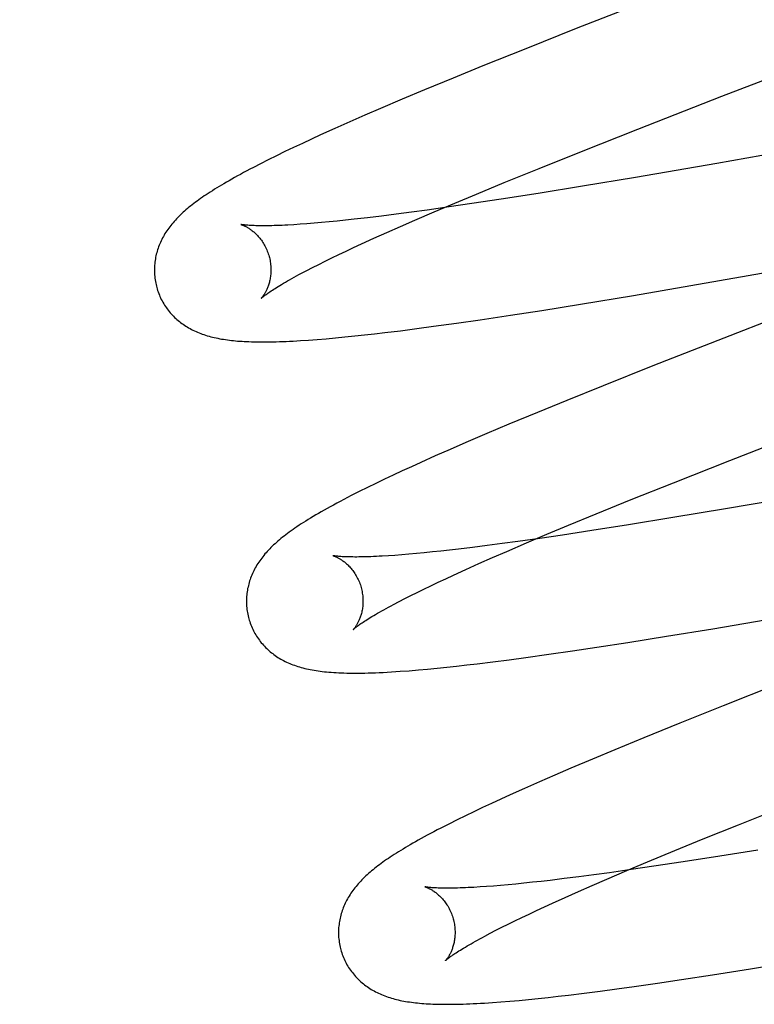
# Model space of a CAD drawing. Header units: inches. Extents: x 0 to 283, y 0 to 183.
# Tile 52 of 79: x 89.69 to 89.816, y 101.76 to 101.929. Entities that reach past the tile are written whole.
import ezdxf

# ---------------------------------------------------------------- set-up
doc = ezdxf.new("R2010")
doc.units = ezdxf.units.IN
doc.header["$LTSCALE"] = 15.583333
doc.header["$MEASUREMENT"] = 0
doc.linetypes.add('HIDDEN', pattern=[0.2, 0.1, -0.1])
doc.layers.add('DEFAULT_2', color=8, linetype='HIDDEN')

msp = doc.modelspace()

# ---------------------------------------------------------------- linework, layer by layer
at = {"layer": 'DEFAULT_2', "color": 8, "linetype": 'HIDDEN'}
for p, q in [((89.80002, 101.93311), (89.78554, 101.92744)), ((89.78554, 101.92744), (89.77686, 101.924)), ((89.81053, 101.91584), (89.83622, 101.92578)), ((89.77686, 101.924), (89.76951, 101.92104)), ((89.76951, 101.92104), (89.76442, 101.91896)), ((89.76442, 101.91896), (89.75949, 101.91693)), ((89.75949, 101.91693), (89.75567, 101.91533)), ((89.75567, 101.91533), (89.75198, 101.91375)), ((89.7961, 101.9102), (89.81053, 101.91584)), ((89.75198, 101.91375), (89.74929, 101.91259)), ((89.74929, 101.91259), (89.74668, 101.91145)), ((89.855, 101.91223), (89.80967, 101.90434)), ((89.74415, 101.91033), (89.74169, 101.90922)), ((89.74668, 101.91145), (89.74415, 101.91033)), ((89.78641, 101.90638), (89.7961, 101.9102)), ((89.74011, 101.90849), (89.73856, 101.90777)), ((89.74169, 101.90922), (89.74011, 101.90849)), ((89.73704, 101.90706), (89.73555, 101.90635)), ((89.73856, 101.90777), (89.73704, 101.90706)), ((89.73271, 101.90495), (89.73139, 101.90428)), ((89.7341, 101.90564), (89.73271, 101.90495)), ((89.73555, 101.90635), (89.7341, 101.90564)), ((89.77916, 101.90347), (89.78641, 101.90638)), ((89.73139, 101.90428), (89.73016, 101.90365)), ((89.77318, 101.90104), (89.77916, 101.90347)), ((89.80967, 101.90434), (89.79568, 101.90194)), ((89.79568, 101.90194), (89.78663, 101.90043)), ((89.7684, 101.89908), (89.77318, 101.90104)), ((89.78663, 101.90043), (89.77898, 101.89919)), ((89.76473, 101.89754), (89.7684, 101.89908)), ((89.77267, 101.8982), (89.76762, 101.89744)), ((89.77898, 101.89919), (89.77267, 101.8982)), ((89.76372, 101.89687), (89.75998, 101.89634)), ((89.76119, 101.89605), (89.76473, 101.89754)), ((89.76762, 101.89744), (89.76372, 101.89687)), ((89.74742, 101.89475), (89.74594, 101.89459)), ((89.74973, 101.89501), (89.74742, 101.89475)), ((89.75214, 101.89531), (89.74973, 101.89501)), ((89.75466, 101.89562), (89.75214, 101.89531)), ((89.75727, 101.89597), (89.75466, 101.89562)), ((89.75998, 101.89634), (89.75727, 101.89597)), ((89.75782, 101.8946), (89.76119, 101.89605)), ((89.73818, 101.89389), (89.73709, 101.89382)), ((89.73934, 101.89398), (89.73818, 101.89389)), ((89.74055, 101.89407), (89.73934, 101.89398)), ((89.74182, 101.89418), (89.74055, 101.89407)), ((89.74314, 101.89431), (89.74182, 101.89418)), ((89.74451, 101.89444), (89.74314, 101.89431)), ((89.74594, 101.89459), (89.74451, 101.89444)), ((89.75306, 101.89251), (89.75539, 101.89354)), ((89.75539, 101.89354), (89.75782, 101.8946)), ((89.74871, 101.89054), (89.75083, 101.89151)), ((89.75083, 101.89151), (89.75306, 101.89251)), ((89.79536, 101.88171), (89.85798, 101.89255)), ((89.74605, 101.8893), (89.74735, 101.88991)), ((89.74735, 101.88991), (89.74871, 101.89054)), ((89.74244, 101.88756), (89.74359, 101.88812)), ((89.74359, 101.88812), (89.74479, 101.8887)), ((89.74479, 101.8887), (89.74605, 101.8893)), ((89.84855, 101.88899), (89.81085, 101.87438)), ((89.73933, 101.88598), (89.74031, 101.88649)), ((89.74031, 101.88649), (89.74135, 101.88702)), ((89.74135, 101.88702), (89.74244, 101.88756)), ((89.73841, 101.8855), (89.73933, 101.88598)), ((89.78626, 101.8802), (89.79536, 101.88171)), ((89.77962, 101.87914), (89.78626, 101.8802)), ((89.76903, 101.87753), (89.77425, 101.87831)), ((89.77425, 101.87831), (89.77962, 101.87914)), ((89.7582, 101.87601), (89.76106, 101.8764)), ((89.76106, 101.8764), (89.76498, 101.87694)), ((89.76498, 101.87694), (89.76903, 101.87753)), ((89.74422, 101.87441), (89.74586, 101.87457)), ((89.74586, 101.87457), (89.74753, 101.87474)), ((89.74753, 101.87474), (89.74922, 101.87492)), ((89.74922, 101.87492), (89.75094, 101.87512)), ((89.75094, 101.87512), (89.7527, 101.87532)), ((89.7527, 101.87532), (89.75541, 101.87565)), ((89.75541, 101.87565), (89.7582, 101.87601)), ((89.73963, 101.87404), (89.74109, 101.87415)), ((89.74109, 101.87415), (89.74262, 101.87427)), ((89.74262, 101.87427), (89.74422, 101.87441)), ((89.81085, 101.87438), (89.7987, 101.86961)), ((89.7987, 101.86961), (89.79013, 101.8662)), ((89.79013, 101.8662), (89.7839, 101.86368)), ((89.7839, 101.86368), (89.77886, 101.86162)), ((89.77886, 101.86162), (89.77399, 101.8596)), ((89.77399, 101.8596), (89.77022, 101.85801)), ((89.77022, 101.85801), (89.76658, 101.85645)), ((89.81187, 101.85341), (89.8263, 101.85904)), ((89.76658, 101.85645), (89.76393, 101.8553)), ((89.76393, 101.8553), (89.76136, 101.85417)), ((89.75887, 101.85306), (89.75725, 101.85232)), ((89.76136, 101.85417), (89.75887, 101.85306)), ((89.80219, 101.84958), (89.81187, 101.85341)), ((89.75413, 101.85088), (89.75263, 101.85017)), ((89.75567, 101.8516), (89.75413, 101.85088)), ((89.75725, 101.85232), (89.75567, 101.8516)), ((89.75116, 101.84947), (89.74973, 101.84877)), ((89.75263, 101.85017), (89.75116, 101.84947)), ((89.79493, 101.84668), (89.80219, 101.84958)), ((89.74831, 101.84807), (89.74694, 101.84737)), ((89.74973, 101.84877), (89.74831, 101.84807)), ((89.82508, 101.84748), (89.81112, 101.84509)), ((89.78896, 101.84425), (89.79493, 101.84668)), ((89.78418, 101.84228), (89.78896, 101.84425)), ((89.81112, 101.84509), (89.80209, 101.84359)), ((89.80209, 101.84359), (89.79447, 101.84235)), ((89.77698, 101.83925), (89.78051, 101.84075)), ((89.78051, 101.84075), (89.78418, 101.84228)), ((89.78818, 101.84137), (89.78315, 101.84061)), ((89.79447, 101.84235), (89.78818, 101.84137)), ((89.77285, 101.83915), (89.77024, 101.83881)), ((89.77554, 101.83952), (89.77285, 101.83915)), ((89.7736, 101.8378), (89.77698, 101.83925)), ((89.77927, 101.84004), (89.77554, 101.83952)), ((89.78315, 101.84061), (89.77927, 101.84004)), ((89.75683, 101.83732), (89.7556, 101.83722)), ((89.75812, 101.83744), (89.75683, 101.83732)), ((89.75946, 101.83757), (89.75812, 101.83744)), ((89.76085, 101.83771), (89.75946, 101.83757)), ((89.7623, 101.83786), (89.76085, 101.83771)), ((89.76379, 101.83802), (89.7623, 101.83786)), ((89.76534, 101.8382), (89.76379, 101.83802)), ((89.76774, 101.83849), (89.76534, 101.8382)), ((89.77024, 101.83881), (89.76774, 101.83849)), ((89.77118, 101.83674), (89.7736, 101.8378)), ((89.75443, 101.83713), (89.75331, 101.83706)), ((89.7556, 101.83722), (89.75443, 101.83713)), ((89.76662, 101.83471), (89.76885, 101.83571)), ((89.76885, 101.83571), (89.77118, 101.83674)), ((89.7645, 101.83375), (89.76662, 101.83471)), ((89.76058, 101.83191), (89.76184, 101.83251)), ((89.76184, 101.83251), (89.76314, 101.83312)), ((89.76314, 101.83312), (89.7645, 101.83375)), ((89.75714, 101.83023), (89.75824, 101.83077)), ((89.75824, 101.83077), (89.75938, 101.83133)), ((89.75938, 101.83133), (89.76058, 101.83191)), ((89.7542, 101.82871), (89.75513, 101.82919)), ((89.75513, 101.82919), (89.75611, 101.8297)), ((89.75611, 101.8297), (89.75714, 101.83023)), ((89.80896, 101.82455), (89.82061, 101.82651)), ((89.80101, 101.82325), (89.80896, 101.82455)), ((89.78904, 101.82137), (89.7944, 101.82219)), ((89.7944, 101.82219), (89.80101, 101.82325)), ((89.78082, 101.82016), (89.78487, 101.82074)), ((89.78487, 101.82074), (89.78904, 101.82137)), ((89.76851, 101.81853), (89.77122, 101.81887)), ((89.77122, 101.81887), (89.77401, 101.81922)), ((89.77401, 101.81922), (89.77688, 101.81961)), ((89.77688, 101.81961), (89.78082, 101.82016)), ((89.75687, 101.81735), (89.75845, 101.81748)), ((89.75845, 101.81748), (89.76003, 101.81762)), ((89.76003, 101.81762), (89.76165, 101.81778)), ((89.76165, 101.81778), (89.76331, 101.81795)), ((89.76331, 101.81795), (89.76501, 101.81813)), ((89.76501, 101.81813), (89.76674, 101.81833)), ((89.76674, 101.81833), (89.76851, 101.81853)), ((89.82056, 101.81521), (89.81072, 101.81132)), ((89.81072, 101.81132), (89.80329, 101.80835)), ((89.80329, 101.80835), (89.79713, 101.80585)), ((89.79713, 101.80585), (89.79216, 101.8038)), ((89.79216, 101.8038), (89.78831, 101.80219)), ((89.78831, 101.80219), (89.78458, 101.80061)), ((89.78458, 101.80061), (89.78187, 101.79944)), ((89.78187, 101.79944), (89.77923, 101.79829)), ((89.77667, 101.79716), (89.77418, 101.79605)), ((89.77923, 101.79829), (89.77667, 101.79716)), ((89.77257, 101.79531), (89.771, 101.79459)), ((89.77418, 101.79605), (89.77257, 101.79531)), ((89.76946, 101.79387), (89.76797, 101.79317)), ((89.771, 101.79459), (89.76946, 101.79387)), ((89.81336, 101.79094), (89.82176, 101.79429)), ((89.76509, 101.79176), (89.76368, 101.79106)), ((89.76652, 101.79246), (89.76509, 101.79176)), ((89.76797, 101.79317), (89.76652, 101.79246)), ((89.76368, 101.79106), (89.76233, 101.79037)), ((89.8073, 101.7885), (89.81336, 101.79094)), ((89.80244, 101.78651), (89.8073, 101.7885)), ((89.79777, 101.78457), (89.80244, 101.78651)), ((89.81018, 101.78555), (89.80389, 101.78457)), ((89.81671, 101.7866), (89.81018, 101.78555)), ((89.79419, 101.78307), (89.79777, 101.78457)), ((89.79886, 101.78381), (89.79498, 101.78324)), ((89.80389, 101.78457), (89.79886, 101.78381)), ((89.78345, 101.78169), (89.78105, 101.7814)), ((89.78595, 101.782), (89.78345, 101.78169)), ((89.78856, 101.78235), (89.78595, 101.782)), ((89.78829, 101.78053), (89.79076, 101.7816)), ((89.79125, 101.78271), (89.78856, 101.78235)), ((89.79076, 101.7816), (89.79419, 101.78307)), ((89.79498, 101.78324), (89.79125, 101.78271)), ((89.77015, 101.78034), (89.76904, 101.78026)), ((89.77132, 101.78042), (89.77015, 101.78034)), ((89.77255, 101.78053), (89.77132, 101.78042)), ((89.77384, 101.78064), (89.77255, 101.78053)), ((89.77518, 101.78077), (89.77384, 101.78064)), ((89.77657, 101.78091), (89.77518, 101.78077)), ((89.77801, 101.78106), (89.77657, 101.78091)), ((89.7795, 101.78122), (89.77801, 101.78106)), ((89.78105, 101.7814), (89.7795, 101.78122)), ((89.78591, 101.77949), (89.78829, 101.78053)), ((89.78146, 101.77749), (89.78364, 101.77848)), ((89.78364, 101.77848), (89.78591, 101.77949)), ((89.77872, 101.77623), (89.78007, 101.77685)), ((89.78007, 101.77685), (89.78146, 101.77749)), ((89.775, 101.77446), (89.77619, 101.77503)), ((89.77619, 101.77503), (89.77743, 101.77562)), ((89.77743, 101.77562), (89.77872, 101.77623)), ((89.77176, 101.77284), (89.77278, 101.77336)), ((89.77278, 101.77336), (89.77386, 101.7739)), ((89.77386, 101.7739), (89.775, 101.77446)), ((89.76988, 101.77185), (89.77079, 101.77234)), ((89.77079, 101.77234), (89.77176, 101.77284)), ((89.81545, 101.76624), (89.82333, 101.76752)), ((89.80358, 101.76439), (89.80889, 101.7652)), ((89.80889, 101.7652), (89.81545, 101.76624)), ((89.79252, 101.7628), (89.79545, 101.7632)), ((89.79545, 101.7632), (89.79946, 101.76378)), ((89.79946, 101.76378), (89.80358, 101.76439)), ((89.78069, 101.76133), (89.78242, 101.76152)), ((89.78242, 101.76152), (89.78418, 101.76173)), ((89.78418, 101.76173), (89.78688, 101.76206)), ((89.78688, 101.76206), (89.78966, 101.76242)), ((89.78966, 101.76242), (89.79252, 101.7628)), ((89.77114, 101.76045), (89.77259, 101.76056)), ((89.77259, 101.76056), (89.77413, 101.76068)), ((89.77413, 101.76068), (89.77573, 101.76082)), ((89.77573, 101.76082), (89.77735, 101.76098)), ((89.77735, 101.76098), (89.77901, 101.76115)), ((89.77901, 101.76115), (89.78069, 101.76133))]:
    msp.add_line(p, q, dxfattribs=at)
for points in [[(89.73016, 101.90365), (89.72957, 101.90334), (89.729, 101.90304), (89.72846, 101.90275), (89.72792, 101.90246), (89.72741, 101.90218), (89.72692, 101.90191), (89.72644, 101.90164), (89.72597, 101.90137), (89.72553, 101.90112), (89.72509, 101.90086), (89.72467, 101.90061), (89.72426, 101.90037), (89.72387, 101.90013), (89.72349, 101.89989), (89.72311, 101.89966), (89.72275, 101.89943), (89.7224, 101.8992), (89.72206, 101.89897), (89.72173, 101.89875), (89.72141, 101.89853), (89.72109, 101.89831), (89.72078, 101.89809), (89.72049, 101.89788), (89.7202, 101.89766), (89.71991, 101.89745), (89.71964, 101.89724), (89.71936, 101.89702), (89.7191, 101.89681), (89.71884, 101.89659), (89.71859, 101.89638)], [(89.71859, 101.89638), (89.71834, 101.89617), (89.7181, 101.89595), (89.71787, 101.89573), (89.71763, 101.89551), (89.71741, 101.89529), (89.71719, 101.89507), (89.71698, 101.89485), (89.71677, 101.89463), (89.71656, 101.8944), (89.71637, 101.89417), (89.71618, 101.89394), (89.71599, 101.89371), (89.71581, 101.89348), (89.71563, 101.89325), (89.71547, 101.89301), (89.7153, 101.89277), (89.71515, 101.89253), (89.71499, 101.89229), (89.71485, 101.89204), (89.71471, 101.8918), (89.71457, 101.89155), (89.71444, 101.8913), (89.71432, 101.89105), (89.71421, 101.8908), (89.7141, 101.89055), (89.71399, 101.8903), (89.7139, 101.89004), (89.71381, 101.88979), (89.71372, 101.88953), (89.71364, 101.88928), (89.71357, 101.88902), (89.7135, 101.88875), (89.71344, 101.88849), (89.71338, 101.88823), (89.71334, 101.88796), (89.71329, 101.88769), (89.71325, 101.88742), (89.71322, 101.88714), (89.7132, 101.88687), (89.71318, 101.88659), (89.71317, 101.88632), (89.71317, 101.88604), (89.71317, 101.88576), (89.71318, 101.88549), (89.7132, 101.88521), (89.71322, 101.88493), (89.71325, 101.88465), (89.71329, 101.88437), (89.71334, 101.8841), (89.71339, 101.88382), (89.71345, 101.88355), (89.71351, 101.88328), (89.71357, 101.88305)], [(89.72801, 101.89387), (89.72799, 101.89387), (89.72798, 101.89387), (89.72798, 101.89387), (89.72798, 101.89387), (89.728, 101.89387), (89.72802, 101.89386), (89.72805, 101.89385), (89.72808, 101.89384), (89.72813, 101.89383), (89.72818, 101.89381), (89.72823, 101.89379), (89.72829, 101.89377), (89.72836, 101.89374), (89.72843, 101.89371), (89.72851, 101.89368), (89.72859, 101.89364), (89.72867, 101.8936), (89.72876, 101.89356), (89.72886, 101.89351), (89.72896, 101.89346), (89.72906, 101.8934), (89.72916, 101.89334), (89.72927, 101.89328), (89.72938, 101.89321), (89.72949, 101.89313), (89.72961, 101.89305), (89.72973, 101.89297), (89.72985, 101.89288), (89.72997, 101.89278), (89.73009, 101.89268), (89.73022, 101.89258), (89.73035, 101.89246), (89.73047, 101.89235), (89.73061, 101.89222), (89.73074, 101.89209), (89.73087, 101.89195), (89.731, 101.89181), (89.73113, 101.89165), (89.73126, 101.8915), (89.73139, 101.89133), (89.73152, 101.89116), (89.73165, 101.89098), (89.73177, 101.89079), (89.73189, 101.89059), (89.73201, 101.89039), (89.73213, 101.89019), (89.73224, 101.88998), (89.73234, 101.88976), (89.73244, 101.88954), (89.73254, 101.88931), (89.73263, 101.88908), (89.73271, 101.88885), (89.73278, 101.88861), (89.73284, 101.8884)], [(89.73709, 101.89382), (89.73606, 101.89376), (89.73556, 101.89374), (89.73508, 101.89371), (89.73462, 101.89369), (89.73417, 101.89368), (89.73374, 101.89366), (89.73333, 101.89365), (89.73293, 101.89365), (89.73254, 101.89364), (89.73218, 101.89364), (89.73182, 101.89363), (89.73149, 101.89364), (89.73117, 101.89364), (89.73087, 101.89364), (89.73058, 101.89365), (89.73031, 101.89366), (89.73006, 101.89367), (89.72982, 101.89368), (89.7296, 101.89369), (89.7294, 101.89371), (89.72921, 101.89372), (89.72903, 101.89373), (89.72887, 101.89375), (89.72873, 101.89376), (89.7286, 101.89378), (89.72848, 101.89379), (89.72838, 101.89381), (89.72829, 101.89382), (89.72821, 101.89383), (89.72814, 101.89384), (89.72809, 101.89385), (89.72805, 101.89386), (89.72802, 101.89387), (89.72801, 101.89387)], [(89.73284, 101.8884), (89.7329, 101.88819), (89.73296, 101.88795), (89.73301, 101.88771), (89.73305, 101.88746), (89.73309, 101.88722), (89.73311, 101.88698), (89.73314, 101.88674), (89.73315, 101.8865), (89.73316, 101.88626), (89.73316, 101.88603), (89.73316, 101.8858), (89.73315, 101.88558), (89.73313, 101.88536), (89.73311, 101.88514), (89.73309, 101.88493), (89.73305, 101.88473), (89.73302, 101.88453), (89.73298, 101.88434), (89.73294, 101.88415), (89.7329, 101.88397), (89.73285, 101.8838), (89.7328, 101.88363), (89.73275, 101.88347), (89.73269, 101.88331), (89.73264, 101.88316), (89.73258, 101.88302), (89.73253, 101.88288), (89.73247, 101.88274), (89.73241, 101.88262), (89.73235, 101.88249), (89.73229, 101.88238), (89.73223, 101.88227), (89.73218, 101.88216), (89.73212, 101.88206), (89.73206, 101.88197), (89.73201, 101.88188), (89.73195, 101.88179), (89.7319, 101.88172), (89.73185, 101.88164), (89.7318, 101.88157), (89.73176, 101.88151), (89.73171, 101.88146), (89.73167, 101.8814), (89.73164, 101.88136), (89.7316, 101.88132), (89.73157, 101.88128), (89.73155, 101.88126), (89.73153, 101.88123), (89.73151, 101.88122), (89.7315, 101.88121), (89.7315, 101.88121)], [(89.7315, 101.88121), (89.73151, 101.88122), (89.73153, 101.88123), (89.73155, 101.88126), (89.73159, 101.88128), (89.73163, 101.88132), (89.73168, 101.88136), (89.73174, 101.88142), (89.73181, 101.88147), (89.73189, 101.88154), (89.73199, 101.88161), (89.73209, 101.88169), (89.73221, 101.88178), (89.73234, 101.88188), (89.73249, 101.88198), (89.73264, 101.88209), (89.73281, 101.88221), (89.733, 101.88233), (89.7332, 101.88247), (89.73341, 101.88261), (89.73364, 101.88275), (89.73388, 101.88291), (89.73414, 101.88307), (89.73441, 101.88324), (89.7347, 101.88341), (89.735, 101.88359), (89.73532, 101.88378), (89.73566, 101.88398), (89.736, 101.88418), (89.73637, 101.88438), (89.73675, 101.88459), (89.73714, 101.88481), (89.73755, 101.88504), (89.73797, 101.88526), (89.73841, 101.8855)], [(89.71357, 101.88305), (89.71364, 101.88282), (89.71372, 101.88255), (89.71382, 101.88229), (89.71391, 101.88203), (89.71402, 101.88177), (89.71413, 101.88151), (89.71424, 101.88126), (89.71436, 101.88101), (89.71449, 101.88076), (89.71463, 101.88052), (89.71477, 101.88028), (89.71491, 101.88005), (89.71506, 101.87981), (89.71522, 101.87959), (89.71538, 101.87937), (89.71555, 101.87915), (89.71572, 101.87894), (89.71589, 101.87873), (89.71607, 101.87852), (89.71626, 101.87832), (89.71645, 101.87813), (89.71664, 101.87794), (89.71683, 101.87776), (89.71703, 101.87758), (89.71724, 101.8774), (89.71745, 101.87723), (89.71766, 101.87707), (89.71787, 101.8769), (89.7181, 101.87675), (89.71832, 101.87659), (89.71855, 101.87644), (89.71879, 101.87629), (89.71903, 101.87615), (89.71928, 101.87601), (89.71953, 101.87588), (89.71979, 101.87575), (89.72005, 101.87562), (89.72031, 101.8755), (89.72057, 101.87539), (89.72084, 101.87528), (89.72111, 101.87517), (89.72139, 101.87507), (89.72167, 101.87497), (89.72196, 101.87488), (89.72225, 101.87479), (89.72254, 101.8747), (89.72284, 101.87462), (89.72314, 101.87454), (89.72344, 101.87447), (89.72375, 101.8744), (89.72406, 101.87434), (89.72438, 101.87428), (89.7247, 101.87422), (89.72502, 101.87417), (89.72535, 101.87412), (89.72569, 101.87407), (89.72603, 101.87403), (89.72637, 101.87399), (89.72673, 101.87395), (89.72708, 101.87391), (89.72745, 101.87388), (89.72782, 101.87385), (89.7282, 101.87383), (89.72859, 101.87381), (89.72898, 101.87379), (89.72939, 101.87377), (89.7298, 101.87375), (89.73023, 101.87374), (89.73066, 101.87373), (89.73111, 101.87373), (89.73157, 101.87373), (89.73204, 101.87373), (89.73253, 101.87373), (89.73302, 101.87374), (89.73354, 101.87374), (89.73407, 101.87376), (89.73461, 101.87377), (89.73517, 101.87379), (89.73575, 101.87382), (89.73635, 101.87384), (89.73697, 101.87387), (89.73761, 101.87391), (89.73826, 101.87395), (89.73963, 101.87404)], [(89.74694, 101.84737), (89.74628, 101.84703), (89.74564, 101.8467), (89.74503, 101.84638), (89.74444, 101.84606), (89.74387, 101.84575), (89.74332, 101.84545), (89.74279, 101.84516), (89.74228, 101.84487), (89.74178, 101.84459), (89.7413, 101.84432), (89.74084, 101.84405), (89.74039, 101.84378), (89.73996, 101.84352), (89.73954, 101.84326), (89.73913, 101.84301), (89.73874, 101.84276), (89.73836, 101.84252), (89.73799, 101.84228), (89.73763, 101.84204), (89.73729, 101.8418), (89.73695, 101.84157), (89.73663, 101.84134), (89.73631, 101.84111), (89.73601, 101.84089), (89.73571, 101.84066), (89.73542, 101.84044), (89.73515, 101.84022), (89.73487, 101.84), (89.73461, 101.83979), (89.73436, 101.83957)], [(89.73436, 101.83957), (89.73411, 101.83935), (89.73386, 101.83913), (89.73363, 101.83891), (89.7334, 101.8387), (89.73317, 101.83848), (89.73296, 101.83826), (89.73274, 101.83803), (89.73254, 101.83781), (89.73233, 101.83758), (89.73214, 101.83736), (89.73195, 101.83713), (89.73176, 101.8369), (89.73158, 101.83667), (89.73141, 101.83643), (89.73124, 101.8362), (89.73108, 101.83596), (89.73092, 101.83572), (89.73077, 101.83548), (89.73062, 101.83523), (89.73048, 101.83498), (89.73035, 101.83474), (89.73022, 101.83449), (89.7301, 101.83424), (89.72999, 101.83399), (89.72988, 101.83374), (89.72978, 101.83349), (89.72968, 101.83324), (89.72959, 101.83298), (89.72951, 101.83273), (89.72943, 101.83247), (89.72936, 101.83221), (89.72929, 101.83195), (89.72923, 101.83169), (89.72917, 101.83142), (89.72912, 101.83115), (89.72908, 101.83088), (89.72904, 101.83061), (89.72901, 101.83034), (89.72899, 101.83007), (89.72897, 101.82979), (89.72896, 101.82952), (89.72896, 101.82924), (89.72896, 101.82896), (89.72897, 101.82869), (89.72899, 101.82841), (89.72901, 101.82813), (89.72905, 101.82786), (89.72908, 101.82758), (89.72913, 101.8273), (89.72918, 101.82703), (89.72924, 101.82676), (89.7293, 101.82649), (89.72937, 101.82625)], [(89.74379, 101.83708), (89.74378, 101.83708), (89.74377, 101.83708), (89.74378, 101.83708), (89.74379, 101.83708), (89.74381, 101.83707), (89.74384, 101.83706), (89.74388, 101.83705), (89.74392, 101.83704), (89.74397, 101.83702), (89.74403, 101.837), (89.74409, 101.83697), (89.74416, 101.83695), (89.74423, 101.83692), (89.74431, 101.83688), (89.74439, 101.83685), (89.74447, 101.83681), (89.74456, 101.83676), (89.74466, 101.83671), (89.74475, 101.83666), (89.74485, 101.83661), (89.74496, 101.83654), (89.74507, 101.83648), (89.74518, 101.83641), (89.74529, 101.83634), (89.7454, 101.83626), (89.74552, 101.83617), (89.74564, 101.83608), (89.74577, 101.83599), (89.74589, 101.83589), (89.74602, 101.83578), (89.74614, 101.83567), (89.74627, 101.83555), (89.7464, 101.83542), (89.74653, 101.83529), (89.74667, 101.83515), (89.7468, 101.83501), (89.74693, 101.83486), (89.74706, 101.8347), (89.74719, 101.83453), (89.74732, 101.83436), (89.74744, 101.83418), (89.74757, 101.83399), (89.74769, 101.8338), (89.74781, 101.8336), (89.74792, 101.83339), (89.74803, 101.83318), (89.74813, 101.83296), (89.74823, 101.83274), (89.74833, 101.83252), (89.74842, 101.83229), (89.7485, 101.83205), (89.74857, 101.83182), (89.74863, 101.83161)], [(89.75331, 101.83706), (89.75225, 101.83699), (89.75175, 101.83696), (89.75126, 101.83694), (89.75078, 101.83692), (89.75032, 101.8369), (89.74988, 101.83688), (89.74945, 101.83687), (89.74904, 101.83686), (89.74864, 101.83685), (89.74826, 101.83685), (89.7479, 101.83684), (89.74755, 101.83684), (89.74722, 101.83685), (89.74691, 101.83685), (89.74661, 101.83685), (89.74633, 101.83686), (89.74606, 101.83687), (89.74581, 101.83688), (89.74558, 101.83689), (89.74536, 101.8369), (89.74516, 101.83692), (89.74497, 101.83693), (89.7448, 101.83695), (89.74464, 101.83696), (89.7445, 101.83697), (89.74437, 101.83699), (89.74425, 101.837), (89.74415, 101.83702), (89.74406, 101.83703), (89.74399, 101.83704), (89.74393, 101.83705), (89.74387, 101.83706), (89.74383, 101.83707), (89.7438, 101.83708), (89.74379, 101.83708)], [(89.74863, 101.83161), (89.74869, 101.8314), (89.74875, 101.83116), (89.7488, 101.83091), (89.74884, 101.83067), (89.74888, 101.83043), (89.74891, 101.83019), (89.74893, 101.82995), (89.74894, 101.82971), (89.74895, 101.82947), (89.74895, 101.82924), (89.74895, 101.82901), (89.74894, 101.82879), (89.74892, 101.82857), (89.7489, 101.82835), (89.74888, 101.82814), (89.74885, 101.82794), (89.74881, 101.82774), (89.74877, 101.82755), (89.74873, 101.82736), (89.74869, 101.82718), (89.74864, 101.82701), (89.74859, 101.82684), (89.74854, 101.82668), (89.74849, 101.82652), (89.74843, 101.82637), (89.74837, 101.82623), (89.74832, 101.82609), (89.74826, 101.82595), (89.7482, 101.82583), (89.74814, 101.8257), (89.74808, 101.82559), (89.74803, 101.82548), (89.74797, 101.82537), (89.74791, 101.82527), (89.74785, 101.82518), (89.7478, 101.82509), (89.74774, 101.825), (89.74769, 101.82492), (89.74764, 101.82485), (89.74759, 101.82478), (89.74755, 101.82472), (89.7475, 101.82466), (89.74746, 101.82461), (89.74743, 101.82457), (89.74739, 101.82453), (89.74736, 101.82449), (89.74734, 101.82447), (89.74732, 101.82444), (89.7473, 101.82443), (89.74729, 101.82442), (89.74729, 101.82441)], [(89.74729, 101.82442), (89.7473, 101.82443), (89.74732, 101.82444), (89.74734, 101.82446), (89.74738, 101.82449), (89.74742, 101.82453), (89.74747, 101.82457), (89.74753, 101.82462), (89.7476, 101.82468), (89.74769, 101.82475), (89.74778, 101.82482), (89.74789, 101.8249), (89.748, 101.82499), (89.74813, 101.82509), (89.74828, 101.82519), (89.74843, 101.8253), (89.7486, 101.82542), (89.74879, 101.82554), (89.74899, 101.82568), (89.7492, 101.82582), (89.74943, 101.82596), (89.74967, 101.82612), (89.74993, 101.82628), (89.75021, 101.82645), (89.75049, 101.82662), (89.7508, 101.8268), (89.75112, 101.82699), (89.75145, 101.82719), (89.7518, 101.82739), (89.75216, 101.82759), (89.75254, 101.8278), (89.75293, 101.82802), (89.75334, 101.82825), (89.75377, 101.82847), (89.7542, 101.82871)], [(89.72937, 101.82625), (89.72943, 101.82603), (89.72952, 101.82576), (89.72961, 101.82549), (89.7297, 101.82523), (89.72981, 101.82497), (89.72992, 101.82472), (89.73003, 101.82446), (89.73016, 101.82421), (89.73029, 101.82397), (89.73042, 101.82372), (89.73056, 101.82348), (89.73071, 101.82325), (89.73086, 101.82302), (89.73102, 101.82279), (89.73118, 101.82257), (89.73134, 101.82235), (89.73151, 101.82214), (89.73169, 101.82193), (89.73187, 101.82172), (89.73206, 101.82153), (89.73224, 101.82133), (89.73244, 101.82114), (89.73263, 101.82096), (89.73284, 101.82078), (89.73304, 101.8206), (89.73325, 101.82043), (89.73346, 101.82027), (89.73368, 101.8201), (89.7339, 101.81995), (89.73413, 101.81979), (89.73436, 101.81964), (89.7346, 101.81949), (89.73484, 101.81935), (89.73509, 101.81921), (89.73534, 101.81907), (89.7356, 101.81895), (89.73586, 101.81882), (89.73612, 101.8187), (89.73638, 101.81859), (89.73665, 101.81848), (89.73693, 101.81837), (89.73721, 101.81827), (89.73749, 101.81817), (89.73777, 101.81808), (89.73806, 101.81799), (89.73836, 101.8179), (89.73866, 101.81782), (89.73896, 101.81775), (89.73927, 101.81767), (89.73958, 101.8176), (89.7399, 101.81754), (89.74022, 101.81748), (89.74056, 101.81742), (89.7409, 101.81736), (89.74125, 101.81731), (89.7416, 101.81726), (89.74197, 101.81722), (89.74234, 101.81718), (89.74272, 101.81714), (89.74312, 101.8171), (89.74352, 101.81707), (89.74393, 101.81704), (89.74435, 101.81702), (89.74479, 101.81699), (89.74523, 101.81698), (89.74569, 101.81696), (89.74616, 101.81695), (89.74665, 101.81694), (89.74714, 101.81694), (89.74765, 101.81693), (89.74818, 101.81694), (89.74872, 101.81694), (89.74928, 101.81695), (89.74986, 101.81697), (89.75046, 101.81698), (89.75108, 101.81701), (89.75172, 101.81703), (89.75239, 101.81706), (89.75309, 101.8171), (89.75382, 101.81714), (89.75456, 101.81719), (89.75532, 101.81724), (89.75687, 101.81735)], [(89.76233, 101.79037), (89.76169, 101.79004), (89.76109, 101.78973), (89.76051, 101.78942), (89.75996, 101.78913), (89.75943, 101.78884), (89.75892, 101.78856), (89.75843, 101.78829), (89.75796, 101.78802), (89.7575, 101.78776), (89.75706, 101.78751), (89.75663, 101.78726), (89.75622, 101.78701), (89.75582, 101.78677), (89.75543, 101.78653), (89.75505, 101.7863), (89.75468, 101.78607), (89.75432, 101.78584), (89.75398, 101.78561), (89.75364, 101.78539), (89.75331, 101.78517), (89.75298, 101.78495), (89.75267, 101.78473), (89.75237, 101.78451), (89.75207, 101.7843), (89.75178, 101.78408), (89.75149, 101.78387), (89.75122, 101.78365), (89.75095, 101.78344), (89.75068, 101.78323), (89.75042, 101.78301), (89.75017, 101.7828)], [(89.75017, 101.7828), (89.74992, 101.78258), (89.74968, 101.78237), (89.74945, 101.78215), (89.74922, 101.78193), (89.74899, 101.78171), (89.74877, 101.78149), (89.74856, 101.78127), (89.74835, 101.78104), (89.74815, 101.78082), (89.74795, 101.78059), (89.74776, 101.78036), (89.74757, 101.78013), (89.74739, 101.7799), (89.74722, 101.77966), (89.74705, 101.77943), (89.74688, 101.77919), (89.74673, 101.77895), (89.74657, 101.77871), (89.74643, 101.77846), (89.74629, 101.77821), (89.74615, 101.77796), (89.74602, 101.77771), (89.7459, 101.77746), (89.74579, 101.77721), (89.74568, 101.77696), (89.74558, 101.77671), (89.74548, 101.77646), (89.74539, 101.77621), (89.7453, 101.77595), (89.74522, 101.77569), (89.74515, 101.77543), (89.74508, 101.77517), (89.74502, 101.77491), (89.74497, 101.77464), (89.74492, 101.77437), (89.74487, 101.7741), (89.74484, 101.77383), (89.74481, 101.77356), (89.74478, 101.77329), (89.74476, 101.77301), (89.74475, 101.77273), (89.74475, 101.77246), (89.74475, 101.77218), (89.74476, 101.7719), (89.74478, 101.77162), (89.7448, 101.77135), (89.74484, 101.77107), (89.74487, 101.77079), (89.74492, 101.77052), (89.74497, 101.77024), (89.74503, 101.76997), (89.74509, 101.7697), (89.74516, 101.76946)], [(89.75958, 101.78029), (89.75957, 101.78029), (89.75956, 101.78029), (89.75957, 101.78029), (89.75958, 101.78029), (89.7596, 101.78028), (89.75963, 101.78027), (89.75967, 101.78026), (89.75971, 101.78025), (89.75976, 101.78023), (89.75982, 101.78021), (89.75988, 101.78018), (89.75994, 101.78016), (89.76002, 101.78013), (89.76009, 101.78009), (89.76017, 101.78006), (89.76026, 101.78002), (89.76035, 101.77997), (89.76044, 101.77992), (89.76054, 101.77987), (89.76064, 101.77982), (89.76075, 101.77976), (89.76085, 101.77969), (89.76096, 101.77962), (89.76108, 101.77955), (89.76119, 101.77947), (89.76131, 101.77938), (89.76143, 101.77929), (89.76155, 101.7792), (89.76168, 101.7791), (89.7618, 101.77899), (89.76193, 101.77888), (89.76206, 101.77876), (89.76219, 101.77863), (89.76232, 101.7785), (89.76245, 101.77836), (89.76259, 101.77822), (89.76272, 101.77807), (89.76285, 101.77791), (89.76298, 101.77774), (89.76311, 101.77757), (89.76323, 101.77739), (89.76336, 101.7772), (89.76348, 101.77701), (89.7636, 101.77681), (89.76371, 101.7766), (89.76382, 101.77639), (89.76392, 101.77618), (89.76402, 101.77595), (89.76412, 101.77573), (89.76421, 101.7755), (89.76429, 101.77526), (89.76437, 101.77503), (89.76443, 101.77482)], [(89.76904, 101.78026), (89.76798, 101.7802), (89.76748, 101.78017), (89.76699, 101.78015), (89.76651, 101.78012), (89.76606, 101.78011), (89.76562, 101.78009), (89.76519, 101.78008), (89.76478, 101.78007), (89.76438, 101.78006), (89.76401, 101.78006), (89.76364, 101.78005), (89.7633, 101.78005), (89.76297, 101.78005), (89.76266, 101.78006), (89.76236, 101.78006), (89.76209, 101.78007), (89.76182, 101.78008), (89.76158, 101.78009), (89.76135, 101.7801), (89.76114, 101.78011), (89.76094, 101.78013), (89.76076, 101.78014), (89.76059, 101.78015), (89.76043, 101.78017), (89.76029, 101.78018), (89.76016, 101.7802), (89.76005, 101.78021), (89.75995, 101.78022), (89.75986, 101.78024), (89.75978, 101.78025), (89.75972, 101.78026), (89.75967, 101.78027), (89.75963, 101.78028), (89.75959, 101.78028), (89.75958, 101.78029)], [(89.76443, 101.77482), (89.76448, 101.77461), (89.76454, 101.77437), (89.76459, 101.77413), (89.76463, 101.77388), (89.76467, 101.77364), (89.7647, 101.7734), (89.76472, 101.77316), (89.76473, 101.77292), (89.76474, 101.77269), (89.76474, 101.77246), (89.76474, 101.77223), (89.76473, 101.77201), (89.76471, 101.77179), (89.76469, 101.77157), (89.76467, 101.77136), (89.76464, 101.77116), (89.7646, 101.77096), (89.76457, 101.77077), (89.76453, 101.77058), (89.76448, 101.7704), (89.76443, 101.77023), (89.76438, 101.77006), (89.76433, 101.7699), (89.76428, 101.76974), (89.76423, 101.76959), (89.76417, 101.76944), (89.76411, 101.76931), (89.76406, 101.76917), (89.764, 101.76904), (89.76394, 101.76892), (89.76388, 101.76881), (89.76382, 101.7687), (89.76376, 101.76859), (89.76371, 101.76849), (89.76365, 101.76839), (89.7636, 101.76831), (89.76354, 101.76822), (89.76349, 101.76814), (89.76344, 101.76807), (89.76339, 101.768), (89.76334, 101.76794), (89.7633, 101.76788), (89.76326, 101.76783), (89.76322, 101.76778), (89.76319, 101.76774), (89.76316, 101.76771), (89.76313, 101.76768), (89.76311, 101.76766), (89.7631, 101.76764), (89.76309, 101.76763), (89.76308, 101.76762)], [(89.76308, 101.76762), (89.76309, 101.76763), (89.76311, 101.76765), (89.76313, 101.76767), (89.76316, 101.7677), (89.7632, 101.76773), (89.76325, 101.76777), (89.76331, 101.76782), (89.76338, 101.76788), (89.76346, 101.76794), (89.76355, 101.76802), (89.76365, 101.76809), (89.76377, 101.76818), (89.7639, 101.76828), (89.76404, 101.76838), (89.76419, 101.76848), (89.76436, 101.7686), (89.76454, 101.76872), (89.76473, 101.76886), (89.76494, 101.76899), (89.76517, 101.76914), (89.76541, 101.76929), (89.76566, 101.76945), (89.76593, 101.76962), (89.76621, 101.76979), (89.76651, 101.76997), (89.76683, 101.77015), (89.76715, 101.77035), (89.7675, 101.77054), (89.76786, 101.77075), (89.76823, 101.77096), (89.76862, 101.77117), (89.76902, 101.77139), (89.76944, 101.77162), (89.76988, 101.77185)], [(89.74516, 101.76946), (89.74522, 101.76924), (89.74531, 101.76897), (89.7454, 101.76871), (89.74549, 101.76844), (89.7456, 101.76819), (89.74571, 101.76793), (89.74582, 101.76768), (89.74595, 101.76743), (89.74607, 101.76718), (89.74621, 101.76694), (89.74635, 101.7667), (89.74649, 101.76646), (89.74664, 101.76623), (89.7468, 101.76601), (89.74696, 101.76579), (89.74713, 101.76557), (89.7473, 101.76536), (89.74747, 101.76515), (89.74765, 101.76494), (89.74784, 101.76474), (89.74803, 101.76455), (89.74822, 101.76436), (89.74841, 101.76418), (89.74861, 101.764), (89.74882, 101.76382), (89.74902, 101.76365), (89.74924, 101.76349), (89.74945, 101.76332), (89.74967, 101.76317), (89.7499, 101.76301), (89.75013, 101.76286), (89.75037, 101.76271), (89.75061, 101.76257), (89.75086, 101.76243), (89.75111, 101.7623), (89.75136, 101.76217), (89.75162, 101.76204), (89.75188, 101.76192), (89.75215, 101.76181), (89.75242, 101.7617), (89.75269, 101.76159), (89.75297, 101.76149), (89.75325, 101.76139), (89.75353, 101.7613), (89.75382, 101.76121), (89.75411, 101.76112), (89.75441, 101.76104), (89.75471, 101.76096), (89.75501, 101.76089), (89.75532, 101.76082), (89.75564, 101.76076), (89.75595, 101.7607), (89.75627, 101.76064), (89.7566, 101.76059), (89.75693, 101.76054), (89.75726, 101.76049), (89.7576, 101.76045), (89.75794, 101.76041), (89.75829, 101.76037), (89.75865, 101.76033), (89.75902, 101.7603), (89.75939, 101.76027), (89.75977, 101.76025), (89.76015, 101.76023), (89.76055, 101.7602), (89.76095, 101.76019), (89.76137, 101.76017), (89.76179, 101.76016), (89.76223, 101.76015), (89.76267, 101.76015), (89.76313, 101.76014), (89.7636, 101.76014), (89.76408, 101.76015), (89.76458, 101.76015), (89.76509, 101.76016), (89.76561, 101.76017), (89.76616, 101.76019), (89.76671, 101.76021), (89.76729, 101.76023), (89.76788, 101.76026), (89.7685, 101.76029), (89.76913, 101.76032), (89.76978, 101.76036), (89.77114, 101.76045)]]:
    msp.add_lwpolyline(points, dxfattribs=at)
for radius in [0.375, 0.3125, 0.3025, 0.25]:
    msp.add_arc((89.72897, 101.76328), radius, 90, 180, dxfattribs=at)

doc.saveas('drawing.dxf')
